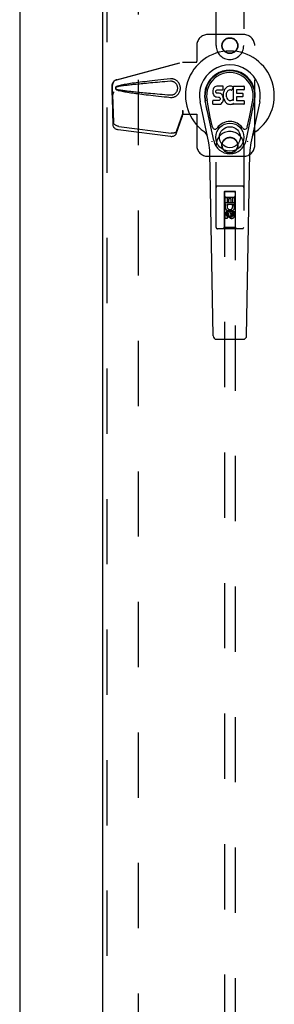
# Model space of a CAD drawing. Header units: inches. Extents: x 0 to 268, y 0 to 174.
# Tile 5 of 30: x 90 to 96, y 67 to 90. Entities that reach past the tile are written whole.
import ezdxf

# ---------------------------------------------------------------- set-up
doc = ezdxf.new("R2010")
doc.units = ezdxf.units.IN
doc.header["$LTSCALE"] = 14.749625
doc.header["$MEASUREMENT"] = 0
doc.linetypes.add('HIDDEN', pattern=[0.2, 0.1, -0.1])
for name, color, linetype in [('DEFAULT_2', 8, 'HIDDEN'), ('LEFTHAND_DOOR_ASSEMBLY', 7, 'CONTINUOUS'), ('RIGHTHAND_DOOR_ASSEMBLY', 7, 'CONTINUOUS')]:
    doc.layers.add(name, color=color, linetype=linetype)

msp = doc.modelspace()

# ---------------------------------------------------------------- linework, layer by layer
at = {"layer": 'DEFAULT_2', "color": 8, "linetype": 'HIDDEN'}
msp.add_line((92.924, 51.328), (92.924, 124.37), dxfattribs=at)
at = {"layer": 'LEFTHAND_DOOR_ASSEMBLY', "color": 3, "linetype": 'Continuous'}
msp.add_line((90.237, 124.995), (90.237, 50.703), dxfattribs=at)
at = {"layer": 'RIGHTHAND_DOOR_ASSEMBLY', "color": 3, "linetype": 'Continuous'}
msp.add_line((92.112, 50.703), (92.112, 124.995), dxfattribs=at)
at = {"layer": 'RIGHTHAND_DOOR_ASSEMBLY', "color": 8, "linetype": 'HIDDEN'}
for p, q in [((92.216, 50.703), (92.216, 124.995)), ((94.674, 88.974), (94.674, 90.832)), ((95.299, 90.832), (95.299, 88.974)), ((95.299, 89.224), (94.487, 89.224)), ((94.237, 88.974), (94.237, 88.621)), ((95.549, 86.724), (95.549, 88.974)), ((92.421, 88.202), (93.919, 88.604)), ((92.429, 88.202), (93.927, 88.604)), ((93.919, 88.604), (94.24, 88.604)), ((94.232, 88.604), (94.237, 88.621)), ((94.24, 88.604), (94.237, 88.621)), ((92.329, 87.852), (92.329, 88.081)), ((92.351, 87.933), (92.329, 87.852)), ((92.337, 87.852), (92.337, 88.081)), ((92.359, 87.933), (92.337, 87.852)), ((92.337, 87.863), (92.324, 87.792)), ((92.325, 87.802), (92.324, 87.792)), ((92.324, 87.792), (92.343, 87.177)), ((92.335, 87.879), (92.326, 87.823)), ((92.329, 87.852), (92.337, 87.852)), ((92.337, 87.863), (92.357, 87.248)), ((93.919, 87.512), (93.927, 87.512)), ((93.919, 87.512), (93.919, 87.502)), ((93.919, 87.512), (93.919, 87.424)), ((93.919, 87.502), (93.919, 87.472)), ((93.92, 87.453), (93.92, 87.448)), ((93.927, 87.512), (93.927, 87.424)), ((93.775, 86.983), (93.907, 87.367)), ((93.788, 87.054), (93.92, 87.438)), ((93.907, 87.367), (93.92, 87.438)), ((93.916, 87.433), (93.907, 87.367)), ((93.919, 87.424), (94.24, 87.424)), ((94.232, 87.424), (94.237, 87.408)), ((94.24, 87.424), (94.237, 87.408)), ((94.237, 87.408), (94.237, 86.724)), ((92.461, 87.078), (93.648, 86.925)), ((92.474, 87.149), (93.662, 86.996)), ((94.674, 84.867), (94.674, 86.724)), ((95.299, 86.724), (95.299, 84.867)), ((94.487, 86.474), (95.299, 86.474)), ((95.269, 85.802), (94.704, 85.802)), ((94.86, 85.677), (94.857, 84.867)), ((94.86, 85.677), (95.113, 85.677)), ((95.112, 85.679), (94.862, 85.679)), ((94.862, 85.679), (94.862, 51.677)), ((95.112, 85.676), (94.862, 85.676)), ((95.112, 51.677), (95.112, 85.679)), ((95.117, 84.867), (95.113, 85.677)), ((94.88, 85.539), (94.923, 85.539)), ((94.88, 85.383), (94.88, 85.539)), ((94.902, 85.552), (95.072, 85.552)), ((94.923, 85.539), (94.923, 85.426)), ((94.966, 85.518), (95.009, 85.518)), ((94.966, 85.426), (94.966, 85.518)), ((95.009, 85.518), (95.009, 85.426)), ((95.051, 85.539), (95.093, 85.539)), ((95.051, 85.426), (95.051, 85.539)), ((95.093, 85.539), (95.093, 85.383)), ((94.859, 85.427), (95.114, 85.427)), ((94.893, 85.383), (94.88, 85.383)), ((94.891, 85.379), (94.893, 85.383)), ((95.093, 85.383), (94.916, 85.383)), ((94.916, 85.383), (94.934, 85.37)), ((94.923, 85.426), (94.966, 85.426)), ((94.987, 85.249), (94.924, 85.213)), ((94.987, 85.238), (94.934, 85.208)), ((95.049, 85.213), (94.987, 85.249)), ((94.987, 85.249), (94.987, 85.238)), ((95.039, 85.208), (94.987, 85.238)), ((95.009, 85.426), (95.051, 85.426)), ((95.045, 85.359), (95.084, 85.376)), ((95.051, 85.227), (95.093, 85.227)), ((95.051, 85.134), (95.051, 85.227)), ((95.093, 85.227), (95.093, 85.134)), ((94.88, 85.07), (94.88, 85.163)), ((94.923, 85.07), (94.88, 85.07)), ((94.923, 85.163), (94.923, 85.07)), ((94.924, 85.213), (94.934, 85.208)), ((94.924, 85.213), (94.924, 85.141)), ((94.924, 85.141), (94.934, 85.147)), ((94.924, 85.141), (94.987, 85.105)), ((94.934, 85.208), (94.934, 85.147)), ((94.934, 85.147), (94.987, 85.117)), ((94.966, 85.12), (94.966, 85.167)), ((94.987, 85.117), (95.039, 85.147)), ((94.987, 85.105), (95.049, 85.141)), ((94.987, 85.105), (94.987, 85.117)), ((95.007, 85.163), (95.007, 85.134)), ((95.049, 85.213), (95.039, 85.208)), ((95.039, 85.147), (95.039, 85.208)), ((95.049, 85.141), (95.039, 85.147)), ((95.049, 85.141), (95.049, 85.213)), ((95.269, 84.837), (94.704, 84.837)), ((94.857, 84.867), (94.827, 84.837)), ((95.117, 84.867), (94.857, 84.867)), ((95.117, 84.867), (95.147, 84.837))]:
    msp.add_line(p, q, dxfattribs=at)
at = {"layer": 'RIGHTHAND_DOOR_ASSEMBLY', "color": 7, "linetype": 'Continuous'}
for p, q in [((94.602, 87.964), (94.601, 87.94)), ((94.601, 87.94), (94.601, 87.916)), ((94.601, 87.916), (94.605, 87.893)), ((94.608, 87.987), (94.602, 87.964)), ((94.617, 88.01), (94.608, 87.987)), ((94.631, 88.029), (94.617, 88.01)), ((94.639, 88.037), (94.631, 88.029)), ((94.649, 88.044), (94.639, 88.037)), ((94.67, 88.054), (94.649, 88.044)), ((94.694, 88.061), (94.67, 88.054)), ((94.672, 87.943), (94.674, 87.958)), ((94.672, 87.928), (94.672, 87.943)), ((94.672, 87.921), (94.672, 87.928)), ((94.675, 87.914), (94.672, 87.921)), ((94.674, 87.958), (94.678, 87.965)), ((94.679, 87.908), (94.675, 87.914)), ((94.678, 87.965), (94.683, 87.97)), ((94.685, 87.903), (94.679, 87.908)), ((94.683, 87.97), (94.698, 87.974)), ((94.7, 87.899), (94.685, 87.903)), ((94.833, 88.061), (94.694, 88.061)), ((94.698, 87.974), (94.713, 87.976)), ((94.724, 87.9), (94.7, 87.899)), ((94.713, 87.976), (94.825, 87.976)), ((94.748, 87.899), (94.724, 87.9)), ((94.771, 87.894), (94.748, 87.899)), ((94.825, 87.976), (94.831, 87.976)), ((94.831, 87.976), (94.833, 87.981)), ((94.835, 88.018), (94.833, 88.061)), ((94.833, 87.981), (94.834, 87.994)), ((94.837, 87.897), (94.833, 87.852)), ((94.834, 87.994), (94.835, 88.018)), ((94.842, 87.919), (94.837, 87.897)), ((94.848, 87.94), (94.842, 87.919)), ((94.856, 87.961), (94.848, 87.94)), ((94.867, 87.98), (94.856, 87.961)), ((94.88, 87.999), (94.867, 87.98)), ((94.895, 88.015), (94.88, 87.999)), ((94.911, 88.031), (94.895, 88.015)), ((94.91, 87.908), (94.906, 87.895)), ((94.916, 87.919), (94.91, 87.908)), ((94.929, 88.044), (94.911, 88.031)), ((94.93, 87.943), (94.916, 87.919)), ((94.95, 88.052), (94.929, 88.044)), ((94.938, 87.953), (94.93, 87.943)), ((94.949, 87.96), (94.938, 87.953)), ((94.974, 87.971), (94.949, 87.96)), ((94.971, 88.057), (94.95, 88.052)), ((94.994, 88.059), (94.971, 88.057)), ((94.987, 87.974), (94.974, 87.971)), ((95, 87.974), (94.987, 87.974)), ((95.016, 88.059), (94.994, 88.059)), ((95.013, 87.971), (95, 87.974)), ((95.026, 87.966), (95.013, 87.971)), ((95.027, 88.057), (95.016, 88.059)), ((95.038, 88.054), (95.027, 88.057)), ((95.058, 88.037), (95.032, 87.969)), ((95.056, 88.042), (95.038, 88.054)), ((95.067, 88.059), (95.303, 88.059)), ((95.067, 87.734), (95.067, 88.059)), ((95.137, 87.971), (95.137, 87.904)), ((95.303, 87.976), (95.141, 87.976)), ((95.141, 87.899), (95.272, 87.899)), ((95.308, 88.054), (95.308, 87.98)), ((94.51, 86.78), (94.313, 87.706)), ((94.621, 86.827), (94.428, 87.73)), ((94.477, 87.504), (94.432, 87.731)), ((94.544, 87.357), (94.47, 87.739)), ((94.603, 87.654), (94.603, 87.729)), ((94.605, 87.893), (94.614, 87.87)), ((94.667, 87.734), (94.608, 87.734)), ((94.614, 87.87), (94.627, 87.85)), ((94.627, 87.85), (94.643, 87.833)), ((94.643, 87.833), (94.663, 87.82)), ((94.663, 87.82), (94.674, 87.816)), ((94.728, 87.734), (94.667, 87.734)), ((94.674, 87.816), (94.686, 87.814)), ((94.686, 87.814), (94.733, 87.813)), ((94.743, 87.736), (94.728, 87.734)), ((94.733, 87.813), (94.741, 87.812)), ((94.741, 87.812), (94.748, 87.81)), ((94.749, 87.739), (94.743, 87.736)), ((94.748, 87.81), (94.754, 87.805)), ((94.755, 87.744), (94.749, 87.739)), ((94.754, 87.805), (94.759, 87.8)), ((94.764, 87.756), (94.755, 87.744)), ((94.759, 87.8), (94.765, 87.786)), ((94.767, 87.763), (94.764, 87.756)), ((94.765, 87.786), (94.768, 87.771)), ((94.768, 87.771), (94.767, 87.763)), ((94.782, 87.889), (94.771, 87.894)), ((94.792, 87.882), (94.782, 87.889)), ((94.809, 87.865), (94.792, 87.882)), ((94.795, 87.669), (94.812, 87.686)), ((94.822, 87.845), (94.809, 87.865)), ((94.812, 87.686), (94.819, 87.696)), ((94.819, 87.696), (94.824, 87.706)), ((94.832, 87.823), (94.822, 87.845)), ((94.824, 87.706), (94.833, 87.729)), ((94.838, 87.8), (94.832, 87.823)), ((94.833, 87.852), (94.834, 87.83)), ((94.833, 87.729), (94.839, 87.752)), ((94.834, 87.83), (94.837, 87.808)), ((94.837, 87.808), (94.841, 87.786)), ((94.841, 87.776), (94.838, 87.8)), ((94.839, 87.752), (94.841, 87.776)), ((94.841, 87.786), (94.849, 87.765)), ((94.849, 87.765), (94.87, 87.726)), ((94.87, 87.726), (94.882, 87.708)), ((94.882, 87.708), (94.897, 87.691)), ((94.897, 87.691), (94.914, 87.676)), ((94.903, 87.868), (94.902, 87.841)), ((94.902, 87.841), (94.904, 87.828)), ((94.906, 87.895), (94.903, 87.868)), ((94.904, 87.828), (94.907, 87.815)), ((94.907, 87.815), (94.917, 87.79)), ((94.914, 87.676), (94.931, 87.662)), ((94.917, 87.79), (94.93, 87.767)), ((94.93, 87.767), (94.939, 87.757)), ((94.939, 87.757), (94.949, 87.748)), ((94.949, 87.748), (94.96, 87.741)), ((94.96, 87.741), (94.973, 87.736)), ((94.973, 87.736), (94.986, 87.734)), ((94.986, 87.734), (94.999, 87.733)), ((94.999, 87.733), (95.012, 87.735)), ((95.012, 87.735), (95.025, 87.739)), ((95.025, 87.739), (95.037, 87.745)), ((95.037, 87.745), (95.048, 87.752)), ((95.055, 87.751), (95.067, 87.734)), ((95.138, 87.813), (95.138, 87.735)), ((95.272, 87.817), (95.142, 87.817)), ((95.142, 87.731), (95.304, 87.731)), ((95.277, 87.895), (95.277, 87.822)), ((95.308, 87.726), (95.308, 87.654)), ((95.353, 86.827), (95.545, 87.73)), ((95.429, 87.357), (95.504, 87.739)), ((95.661, 87.706), (95.463, 86.78)), ((95.497, 87.504), (95.541, 87.731)), ((94.608, 87.649), (94.752, 87.649)), ((94.752, 87.649), (94.764, 87.651)), ((94.764, 87.651), (94.775, 87.655)), ((94.775, 87.655), (94.795, 87.669)), ((94.931, 87.662), (94.941, 87.657)), ((94.941, 87.657), (94.952, 87.653)), ((94.952, 87.653), (94.973, 87.648)), ((94.973, 87.648), (94.995, 87.645)), ((94.995, 87.645), (95.017, 87.648)), ((95.017, 87.648), (95.039, 87.655)), ((95.039, 87.655), (95.058, 87.667)), ((95.068, 87.667), (95.058, 87.667)), ((95.058, 87.667), (95.058, 87.667)), ((95.068, 87.654), (95.068, 87.667)), ((95.304, 87.649), (95.073, 87.649)), ((94.592, 87.132), (94.544, 87.357)), ((95.381, 87.132), (95.429, 87.357)), ((94.608, 82.415), (94.536, 86.554)), ((95.365, 82.415), (95.438, 86.554)), ((94.687, 82.338), (95.287, 82.338))]:
    msp.add_line(p, q, dxfattribs=at)
at = {"layer": 'RIGHTHAND_DOOR_ASSEMBLY', "color": 8, "linetype": 'HIDDEN'}
for points in [[(92.329, 88.081), (92.33, 88.095), (92.332, 88.108), (92.336, 88.122), (92.341, 88.134), (92.347, 88.146), (92.355, 88.157), (92.364, 88.168), (92.374, 88.177), (92.384, 88.185), (92.396, 88.192), (92.408, 88.198), (92.421, 88.202)], [(92.429, 88.202), (92.416, 88.198), (92.404, 88.192), (92.392, 88.185), (92.381, 88.177), (92.371, 88.168), (92.362, 88.157), (92.355, 88.146), (92.348, 88.134), (92.343, 88.122), (92.34, 88.108), (92.337, 88.095), (92.337, 88.081)], [(93.643, 88.222), (93.567, 88.215), (93.495, 88.208), (93.425, 88.2), (93.358, 88.193), (93.294, 88.186), (93.232, 88.18), (93.173, 88.173), (93.117, 88.166), (93.063, 88.16), (93.011, 88.154), (92.961, 88.148), (92.913, 88.141), (92.867, 88.135), (92.823, 88.129), (92.781, 88.123), (92.741, 88.117), (92.702, 88.111), (92.665, 88.105), (92.63, 88.099), (92.596, 88.093), (92.564, 88.087), (92.533, 88.08), (92.504, 88.073), (92.476, 88.066), (92.45, 88.058), (92.425, 88.049)], [(93.643, 88.169), (93.58, 88.164), (93.518, 88.158), (93.459, 88.153), (93.402, 88.149), (93.348, 88.144), (93.295, 88.139), (93.244, 88.135), (93.195, 88.13), (93.148, 88.126), (93.103, 88.122), (93.06, 88.118), (93.019, 88.114), (92.979, 88.11), (92.942, 88.107), (92.906, 88.103), (92.871, 88.099), (92.839, 88.096), (92.807, 88.093), (92.777, 88.09), (92.748, 88.086), (92.72, 88.083), (92.692, 88.08), (92.665, 88.077), (92.638, 88.074), (92.611, 88.07), (92.585, 88.067), (92.558, 88.063), (92.531, 88.059), (92.504, 88.055), (92.477, 88.05), (92.451, 88.045), (92.425, 88.039)], [(93.682, 88.223), (93.669, 88.223), (93.656, 88.223), (93.643, 88.222)], [(93.643, 87.806), (93.656, 87.806), (93.669, 87.806), (93.682, 87.806), (93.694, 87.808), (93.707, 87.81), (93.72, 87.813), (93.732, 87.817), (93.744, 87.822), (93.756, 87.828), (93.767, 87.834), (93.779, 87.841), (93.79, 87.849), (93.801, 87.859), (93.813, 87.87), (93.824, 87.883), (93.834, 87.897), (93.843, 87.912), (93.851, 87.928), (93.858, 87.945), (93.863, 87.962), (93.867, 87.979), (93.869, 87.996), (93.87, 88.014), (93.869, 88.031), (93.867, 88.048), (93.863, 88.065), (93.858, 88.082), (93.852, 88.099), (93.844, 88.115), (93.835, 88.13), (93.825, 88.145), (93.814, 88.158), (93.802, 88.169), (93.791, 88.179), (93.78, 88.187), (93.768, 88.195), (93.756, 88.201), (93.745, 88.206), (93.733, 88.211), (93.72, 88.215), (93.708, 88.219), (93.695, 88.221), (93.682, 88.223)], [(93.643, 87.86), (93.652, 87.859), (93.662, 87.86), (93.671, 87.86), (93.68, 87.862), (93.69, 87.863), (93.699, 87.866), (93.708, 87.869), (93.716, 87.872), (93.725, 87.876), (93.733, 87.881), (93.741, 87.886), (93.749, 87.892), (93.758, 87.899), (93.766, 87.907), (93.773, 87.917), (93.781, 87.927), (93.787, 87.937), (93.793, 87.949), (93.798, 87.96), (93.801, 87.971), (93.804, 87.982), (93.806, 87.993), (93.807, 88.003), (93.807, 88.014), (93.807, 88.024), (93.806, 88.034), (93.804, 88.045), (93.802, 88.056), (93.798, 88.067), (93.794, 88.078), (93.788, 88.09), (93.782, 88.101), (93.775, 88.111), (93.767, 88.12), (93.759, 88.128), (93.75, 88.136), (93.742, 88.142), (93.734, 88.147), (93.725, 88.152), (93.717, 88.156), (93.708, 88.16), (93.699, 88.163), (93.69, 88.165), (93.681, 88.167), (93.671, 88.169), (93.662, 88.169), (93.652, 88.169), (93.643, 88.169)], [(92.359, 87.933), (92.353, 87.914), (92.348, 87.894), (92.342, 87.876), (92.337, 87.857), (92.332, 87.84), (92.326, 87.823)], [(92.351, 87.933), (92.348, 87.924), (92.346, 87.914), (92.343, 87.905), (92.34, 87.896), (92.338, 87.887), (92.335, 87.879)], [(92.425, 88.049), (92.419, 88.046), (92.413, 88.042), (92.409, 88.038), (92.405, 88.033), (92.403, 88.027), (92.401, 88.021), (92.4, 88.015), (92.401, 88.008), (92.402, 88.002), (92.405, 87.997), (92.409, 87.991), (92.413, 87.987), (92.419, 87.983), (92.425, 87.979)], [(92.425, 88.039), (92.419, 88.037), (92.415, 88.034), (92.411, 88.031), (92.408, 88.027), (92.406, 88.023), (92.405, 88.019), (92.404, 88.014), (92.405, 88.01), (92.406, 88.005), (92.408, 88.001), (92.411, 87.998), (92.415, 87.995), (92.42, 87.992), (92.425, 87.99)], [(92.425, 87.99), (92.451, 87.984), (92.477, 87.979), (92.504, 87.974), (92.531, 87.97), (92.558, 87.966), (92.584, 87.962), (92.611, 87.959), (92.638, 87.955), (92.665, 87.952), (92.692, 87.949), (92.719, 87.946), (92.747, 87.943), (92.776, 87.939), (92.807, 87.936), (92.838, 87.933), (92.871, 87.93), (92.905, 87.926), (92.941, 87.923), (92.979, 87.919), (93.018, 87.915), (93.059, 87.911), (93.103, 87.907), (93.148, 87.903), (93.194, 87.899), (93.243, 87.894), (93.294, 87.89), (93.347, 87.885), (93.402, 87.88), (93.459, 87.876), (93.518, 87.87), (93.579, 87.865), (93.643, 87.86)], [(92.425, 87.979), (92.447, 87.972), (92.471, 87.964), (92.497, 87.957), (92.523, 87.951), (92.551, 87.945), (92.58, 87.939), (92.611, 87.933), (92.642, 87.928), (92.675, 87.922), (92.71, 87.916), (92.746, 87.911), (92.783, 87.905), (92.823, 87.9), (92.863, 87.894), (92.906, 87.889), (92.95, 87.883), (92.996, 87.877), (93.043, 87.871), (93.093, 87.865), (93.145, 87.859), (93.199, 87.853), (93.255, 87.847), (93.314, 87.84), (93.374, 87.834), (93.438, 87.827), (93.503, 87.821), (93.572, 87.814), (93.643, 87.806)], [(92.326, 87.823), (92.326, 87.817), (92.325, 87.802)], [(92.335, 87.879), (92.335, 87.876), (92.336, 87.874), (92.336, 87.871), (92.337, 87.868), (92.337, 87.866), (92.337, 87.863)], [(93.919, 87.484), (93.919, 87.477), (93.919, 87.464), (93.917, 87.449), (93.916, 87.433), (93.914, 87.416), (93.912, 87.405)], [(93.927, 87.512), (93.924, 87.492), (93.921, 87.472), (93.919, 87.452), (93.916, 87.433)], [(93.919, 87.472), (93.919, 87.462), (93.92, 87.453)], [(92.474, 87.149), (92.459, 87.152), (92.444, 87.156), (92.429, 87.161), (92.416, 87.167), (92.403, 87.175), (92.392, 87.184), (92.382, 87.193), (92.373, 87.203), (92.366, 87.214), (92.361, 87.225), (92.358, 87.236), (92.357, 87.248)], [(93.92, 87.448), (93.92, 87.445), (93.92, 87.443), (93.92, 87.44), (93.92, 87.438)], [(92.343, 87.177), (92.344, 87.165), (92.348, 87.154), (92.353, 87.143), (92.359, 87.132), (92.368, 87.122), (92.378, 87.113), (92.389, 87.104), (92.402, 87.096), (92.416, 87.09), (92.43, 87.085), (92.445, 87.081), (92.461, 87.078)], [(93.788, 87.054), (93.784, 87.044), (93.778, 87.035), (93.771, 87.027), (93.763, 87.019), (93.753, 87.013), (93.742, 87.007), (93.73, 87.002), (93.717, 86.999), (93.704, 86.996), (93.69, 86.995), (93.676, 86.995), (93.662, 86.996)], [(93.648, 86.925), (93.662, 86.924), (93.676, 86.924), (93.69, 86.925), (93.704, 86.928), (93.716, 86.931), (93.728, 86.936), (93.739, 86.942), (93.749, 86.948), (93.758, 86.956), (93.765, 86.964), (93.771, 86.973), (93.775, 86.983)]]:
    msp.add_lwpolyline(points, dxfattribs=at)
at = {"layer": 'RIGHTHAND_DOOR_ASSEMBLY', "color": 7, "linetype": 'Continuous'}
for points in [[(94.589, 86.797), (94.587, 86.802), (94.585, 86.808), (94.584, 86.813), (94.583, 86.819)], [(95.391, 86.819), (95.39, 86.813), (95.388, 86.808), (95.387, 86.802), (95.385, 86.797)]]:
    msp.add_lwpolyline(points, dxfattribs=at)
at = {"layer": 'RIGHTHAND_DOOR_ASSEMBLY', "color": 8, "linetype": 'HIDDEN'}
for centre, radius in [((94.987, 88.974), 0.18), ((94.987, 88.974), 0.172), ((94.987, 86.724), 0.18), ((94.987, 86.724), 0.172), ((94.987, 85.177), 0.085), ((94.987, 85.177), 0.0845)]:
    msp.add_circle(centre, radius, dxfattribs=at)
at = {"layer": 'RIGHTHAND_DOOR_ASSEMBLY', "color": 7, "linetype": 'Continuous'}
for radius in [0.317, 0.238]:
    msp.add_circle((94.987, 86.905), radius, dxfattribs=at)
at = {"layer": 'RIGHTHAND_DOOR_ASSEMBLY', "color": 8, "linetype": 'HIDDEN'}
for centre, radius, start, end in [((94.487, 88.974), 0.25, 90, 180), ((95.299, 88.974), 0.25, 0, 90), ((94.987, 88.974), 0.312, 180, 360), ((94.987, 86.724), 0.312, 0, 180), ((94.487, 86.724), 0.25, 180, 270), ((95.299, 86.724), 0.25, 270, 360), ((94.704, 85.772), 0.03, 90, 180), ((94.902, 85.637), 0.04, 90, 180), ((95.072, 85.637), 0.04, 0, 90), ((95.269, 85.772), 0.03, 0, 90), ((94.902, 85.592), 0.04, 180, 270), ((95.072, 85.592), 0.04, 270, 360), ((94.987, 85.333), 0.107, 154.2636, 23.4027), ((94.944, 85.163), 0.0635, 0, 180), ((94.987, 85.333), 0.0639, 144.8895, 23.4026), ((94.945, 85.163), 0.0219, 10.307, 180), ((95.029, 85.134), 0.0644, 192.2995, 0.0775), ((95.029, 85.134), 0.0219, 179.9011, 360), ((94.704, 84.867), 0.03, 180, 270), ((95.269, 84.867), 0.03, 270, 360)]:
    msp.add_arc(centre, radius, start, end, dxfattribs=at)
at = {"layer": 'RIGHTHAND_DOOR_ASSEMBLY', "color": 7, "linetype": 'Continuous'}
for centre, radius, start, end in [((94.987, 87.849), 1.004, 305.5066, 234.4934), ((94.987, 87.849), 0.689, 347.9703, 192.0297), ((94.987, 87.849), 0.571, 347.9703, 192.0297), ((94.987, 87.84), 0.527, 348.9402, 191.0594), ((95.027, 87.97), 0.00448, 246.1578, 339.0016), ((95.054, 88.038), 0.00448, 339.0016, 51.8729), ((95.141, 87.971), 0.00448, 90, 180), ((95.141, 87.904), 0.00448, 180, 270), ((95.272, 87.895), 0.00448, 0, 90), ((95.303, 88.054), 0.00448, 0, 90), ((95.303, 87.98), 0.00448, 270, 360), ((94.608, 87.729), 0.00448, 90, 180.0119), ((95.051, 87.749), 0.00448, 34.0893, 127.3444), ((95.142, 87.813), 0.00448, 90, 180), ((95.142, 87.735), 0.00448, 180, 270), ((95.272, 87.822), 0.00448, 270, 360), ((95.304, 87.726), 0.00448, 0, 90), ((94.608, 87.654), 0.00483, 180, 270), ((95.073, 87.654), 0.00448, 180, 270), ((95.304, 87.654), 0.00448, 270, 360), ((94.987, 86.905), 0.354, 35.4237, 144.5763), ((94.289, 86.872), 0.197, 12.0297, 54.4934), ((94.65, 87.145), 0.0591, 192.0297, 324.5763), ((95.324, 87.145), 0.0591, 215.4237, 347.9703), ((95.684, 86.872), 0.197, 125.5066, 167.9703), ((94.987, 86.905), 0.374, 192.0297, 347.9703), ((93.355, 86.534), 1.181, 1, 12.0297), ((96.619, 86.534), 1.181, 167.9703, 179), ((94.687, 82.416), 0.0787, 181, 270), ((95.287, 82.416), 0.0787, 270, 359)]:
    msp.add_arc(centre, radius, start, end, dxfattribs=at)
msp.add_ellipse((94.987, 87.84), major_axis=(0, 0.565), ratio=0.999848, start_param=-1.76365, end_param=1.76365, dxfattribs=at)

doc.saveas('drawing.dxf')
